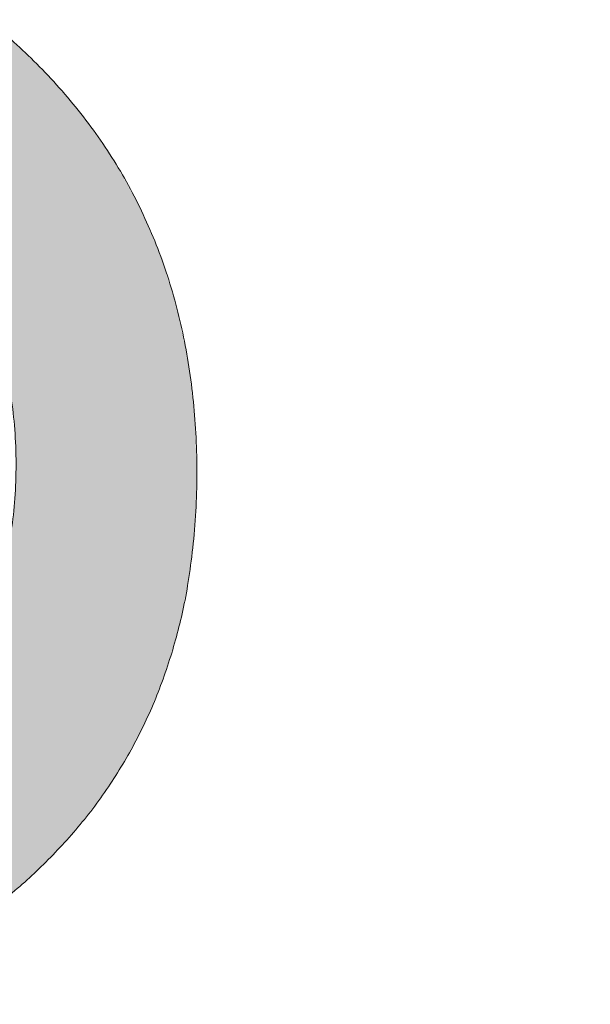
# Model space of a CAD drawing. Header units: inches. Extents: x -467 to -292, y -214 to 28.
# Tile 14 of 81: x -384.833 to -383.963, y -43.674 to -42.174. Entities that reach past the tile are written whole.
import ezdxf

# ---------------------------------------------------------------- set-up
doc = ezdxf.new("R2010")
doc.units = ezdxf.units.IN
doc.header["$LTSCALE"] = 32
doc.header["$MEASUREMENT"] = 0
doc.linetypes.add('Dash Style-1', pattern=[0.083328, 0.041656, -0.041672])
for name, color, linetype, lineweight in [('Black', 7, 'Continuous', 18), ('DashLine', 7, 'Dash Style-1', 13), ('DashLineFill', 7, 'Dash Style-1', 13), ('Drawing', 7, 'Continuous', 18), ('Metal-Black', 7, 'Continuous', 18), ('Metal-DeskStructure', 7, 'Continuous', 13), ('None', 7, 'Continuous', 18), ('Plastic-BracketCover', 7, 'Continuous', 13), ('SolidLine', 7, 'Continuous', 15), ('Wood_1-H', 7, 'Continuous', 13)]:
    doc.layers.add(name, color=color, linetype=linetype, lineweight=lineweight)
doc.layers.add('Metal-Leg', color=7, linetype='Continuous', lineweight=18, true_color=0x4c4c4c)
pattern_1 = [(45, (0, 0), (-1.613, 1.9357), []), (45, (-1.0608, 1.0608), (-0.472346, 0.41676), [])]

# ---------------------------------------------------------------- blocks, each defined once
blk = doc.blocks.new('Group-48')
at = {"layer": 'Plastic-BracketCover', "color": 7}
blk.add_open_spline([(1.5311, -0.711), (1.5385, -0.711), (1.5523, -0.7137), (1.5551, -0.7221), (1.5551, -0.8411), (1.5551, -0.9601), (1.5533, -0.9638), (1.5477, -0.9675), (1.5385, -0.9693), (1.5256, -0.9693), (1.5164, -0.9675), (1.5108, -0.9657), (1.5071, -0.9601), (1.5071, -0.9112), (1.5071, -0.8642), (1.3374, -0.8642), (1.1676, -0.8642), (1.1934, -0.9075), (1.2192, -0.9509), (1.2211, -0.9564), (1.2229, -0.9657), (1.2192, -0.9693), (1.2082, -0.9712), (1.1957, -0.9712), (1.186, -0.9712), (1.1805, -0.9693), (1.1768, -0.9657), (1.175, -0.962), (1.1417, -0.9103), (1.1085, -0.8586), (1.1067, -0.8568), (1.1067, -0.8531), (1.1048, -0.8475), (1.1048, -0.8305), (1.1048, -0.8125), (1.1085, -0.8069), (1.1122, -0.8051), (1.3106, -0.8051), (1.5071, -0.8051), (1.5071, -0.7645), (1.5071, -0.7202), (1.5108, -0.7165), (1.5164, -0.7128), (1.5256, -0.711), (1.5311, -0.711)], degree=2, knots=[0, 0, 0, 0.00261, 0.007831, 0.010441, 0.176195, 0.178805, 0.181415, 0.184026, 0.186636, 0.188594, 0.190551, 0.192509, 0.194467, 0.244389, 0.244389, 0.424498, 0.424498, 0.47805, 0.47805, 0.484241, 0.490432, 0.496622, 0.502813, 0.507071, 0.510941, 0.514811, 0.518682, 0.518682, 0.576295, 0.576295, 0.578743, 0.58119, 0.583638, 0.590247, 0.593184, 0.596122, 0.599059, 0.911881, 0.911881, 0.976501, 0.982376, 0.988251, 0.994125, 1, 1, 1], dxfattribs=at)
blk = doc.blocks.new('1BRPFY-Leg_Plate (2D)')
at = {"layer": 'DashLineFill', "linetype": 'Continuous', "lineweight": 13}
h = blk.add_hatch(dxfattribs=at)
h.set_pattern_fill('Steel', color=253, style=0, pattern_type=2)
h.set_pattern_definition(pattern_1)
edge = h.paths.add_edge_path()
edge.add_arc((-1.7047, -1.7047), 0.126, 180, 270)
edge.add_line((-1.7047, -1.8307), (1.7047, -1.8307))
edge.add_arc((1.7047, -1.7047), 0.126, 270, 360)
edge.add_line((1.8307, -1.7047), (1.8307, 1.7047))
edge.add_arc((1.7047, 1.7047), 0.126, 0, 90)
edge.add_line((1.7047, 1.8307), (-1.7047, 1.8307))
edge.add_arc((-1.7047, 1.7047), 0.126, 90, 180)
edge.add_line((-1.8307, 1.7047), (-1.8307, -1.7047))
at = {"layer": 'DashLineFill', "flags": 128}
blk.add_lwpolyline([(-1.8307, -1.7047, 0.414214), (-1.7047, -1.8307), (1.7047, -1.8307, 0.414214), (1.8307, -1.7047), (1.8307, 1.7047, 0.414214), (1.7047, 1.8307), (-1.7047, 1.8307, 0.414214), (-1.8307, 1.7047)], format="xyb", close=True, dxfattribs=at)
at = {"layer": 'SolidLine', "flags": 128}
blk.add_lwpolyline([(1.2795, -1.1181), (1.2953, -1.1189), (1.311, -1.1212), (1.3264, -1.1251), (1.3413, -1.1304), (1.3556, -1.1372), (1.3692, -1.1453), (1.3819, -1.1548), (1.3937, -1.1654), (1.4043, -1.1771), (1.4137, -1.1898), (1.4219, -1.2034), (1.4287, -1.2178), (1.434, -1.2327), (1.4378, -1.248), (1.4402, -1.2637), (1.4409, -1.2795), (1.4402, -1.2953), (1.4378, -1.311), (1.434, -1.3264), (1.4287, -1.3413), (1.4219, -1.3556), (1.4137, -1.3692), (1.4043, -1.3819), (1.3937, -1.3937), (1.3819, -1.4043), (1.3692, -1.4137), (1.3556, -1.4219), (1.3413, -1.4287), (1.3264, -1.434), (1.311, -1.4378), (1.2953, -1.4402), (1.2795, -1.4409), (1.2637, -1.4402), (1.248, -1.4378), (1.2327, -1.434), (1.2178, -1.4287), (1.2034, -1.4219), (1.1898, -1.4137), (1.1771, -1.4043), (1.1654, -1.3937), (1.1548, -1.3819), (1.1453, -1.3692), (1.1372, -1.3556), (1.1304, -1.3413), (1.1251, -1.3264), (1.1212, -1.311), (1.1189, -1.2953), (1.1181, -1.2795), (1.1189, -1.2637), (1.1212, -1.248), (1.1251, -1.2327), (1.1304, -1.2178), (1.1372, -1.2034), (1.1453, -1.1898), (1.1548, -1.1771), (1.1654, -1.1654), (1.1771, -1.1548), (1.1898, -1.1453), (1.2034, -1.1372), (1.2178, -1.1304), (1.2327, -1.1251), (1.248, -1.1212), (1.2637, -1.1189)], close=True, dxfattribs=at)
at = {"layer": 'Plastic-BracketCover', "color": 7}
blk.add_blockref('Group-48', (0, 0), dxfattribs=at)
blk = doc.blocks.new('1BRPX5-Util_Bkt_Sm-F (2D)')
at = {"layer": 'DashLineFill', "linetype": 'Continuous', "lineweight": 13}
h = blk.add_hatch(dxfattribs=at)
h.set_pattern_fill('Steel', color=253, style=0, pattern_type=2)
h.set_pattern_definition(pattern_1)
edge = h.paths.add_edge_path()
edge.add_line((-4.4685, 4.4134), (-3.1299, 4.4134))
edge.add_line((-3.1299, 4.4134), (-3.1299, -1.8543))
edge.add_line((-3.1299, -1.8543), (-4.4685, -1.8543))
edge.add_line((-4.4685, -1.8543), (-4.4685, -1.9882))
edge.add_line((-4.4685, -1.9882), (-2.4213, -1.9882))
edge.add_line((-2.4213, -1.9882), (-2.4213, -2.3661))
edge.add_arc((-2.3031, -2.3661), 0.1181, 180, 270)
edge.add_line((-2.3031, -2.4843), (2.3031, -2.4843))
edge.add_arc((2.3031, -2.3661), 0.1181, 270, 360)
edge.add_line((2.4213, -2.3661), (2.4213, -1.9882))
edge.add_line((2.4213, -1.9882), (4.4685, -1.9882))
edge.add_line((4.4685, -1.9882), (4.4685, -1.8543))
edge.add_line((4.4685, -1.8543), (3.1299, -1.8543))
edge.add_line((3.1299, -1.8543), (3.1299, 4.4134))
edge.add_line((3.1299, 4.4134), (4.4685, 4.4134))
edge.add_line((4.4685, 4.4134), (4.4685, 4.5472))
edge.add_line((4.4685, 4.5472), (2.4213, 4.5472))
edge.add_line((2.4213, 4.5472), (2.4213, 4.9252))
edge.add_arc((2.3031, 4.9252), 0.1181, 0, 90)
edge.add_line((2.3031, 5.0433), (-2.3031, 5.0433))
edge.add_arc((-2.3031, 4.9252), 0.1181, 90, 180)
edge.add_line((-2.4213, 4.9252), (-2.4213, 4.5472))
edge.add_line((-2.4213, 4.5472), (-4.4685, 4.5472))
edge.add_line((-4.4685, 4.5472), (-4.4685, 4.4134))
at = {"layer": 'SolidLine', "flags": 128}
blk.add_lwpolyline([(1.127, -0.8859), (1.108, -0.926), (1.0851, -0.9641), (1.0586, -0.9998), (1.0288, -1.0327), (0.9959, -1.0626), (0.9602, -1.0891), (0.9221, -1.1119), (0.8819, -1.1309), (0.8401, -1.1459), (0.797, -1.1567), (0.753, -1.1632), (0.7087, -1.1654), (0.6643, -1.1632), (0.6203, -1.1567), (0.5772, -1.1459), (0.5354, -1.1309), (0.4952, -1.1119), (0.4571, -1.0891), (0.4214, -1.0626), (0.3885, -1.0327), (0.3587, -0.9998)], dxfattribs=at)
blk.add_lwpolyline([(1.2795, -1.155), (1.2921, -1.1556), (1.3046, -1.1574), (1.3168, -1.1605), (1.3287, -1.1647), (1.3401, -1.1701), (1.3509, -1.1766), (1.361, -1.1841), (1.3704, -1.1926), (1.3789, -1.2019), (1.3864, -1.2121), (1.3929, -1.2229), (1.3982, -1.2343), (1.4025, -1.2462), (1.4056, -1.2584), (1.4074, -1.2709), (1.408, -1.2835), (1.4074, -1.2961), (1.4056, -1.3085), (1.4025, -1.3208), (1.3982, -1.3326), (1.3929, -1.344), (1.3864, -1.3549), (1.3789, -1.365), (1.3704, -1.3743), (1.361, -1.3828), (1.3509, -1.3903), (1.3401, -1.3968), (1.3287, -1.4022), (1.3168, -1.4064), (1.3046, -1.4095), (1.2921, -1.4113), (1.2795, -1.412), (1.2669, -1.4113), (1.2545, -1.4095), (1.2422, -1.4064), (1.2304, -1.4022), (1.219, -1.3968), (1.2081, -1.3903), (1.198, -1.3828), (1.1887, -1.3743), (1.1802, -1.365), (1.1727, -1.3549), (1.1662, -1.344), (1.1608, -1.3326), (1.1566, -1.3208), (1.1535, -1.3085), (1.1516, -1.2961), (1.151, -1.2835), (1.1516, -1.2709), (1.1535, -1.2584), (1.1566, -1.2462), (1.1608, -1.2343), (1.1662, -1.2229), (1.1727, -1.2121), (1.1802, -1.2019), (1.1887, -1.1926), (1.198, -1.1841), (1.2081, -1.1766), (1.219, -1.1701), (1.2304, -1.1647), (1.2422, -1.1605), (1.2545, -1.1574), (1.2669, -1.1556)], close=True, dxfattribs=at)
blk = doc.blocks.new('Slate-LegBrace (2D)')
at = {"layer": 'DashLineFill', "linetype": 'Continuous', "lineweight": 13}
h = blk.add_hatch(dxfattribs=at)
h.set_pattern_fill('Steel', color=253, style=0, pattern_type=2)
h.set_pattern_definition(pattern_1)
edge = h.paths.add_edge_path()
edge.add_line((-2.1996, -0.1352), (-1.3748, -0.1352))
edge.add_arc((0, -0.0136), 1.3801, 185.0546, 354.9454)
edge.add_line((1.3748, -0.1352), (2.1997, -0.1352))
edge.add_arc((0.0001, -0.0171), 2.2028, 183.0731, 356.9269, ccw=False)
h = blk.add_hatch(dxfattribs=at)
h.set_pattern_fill('Steel', color=253, style=0, pattern_type=2)
h.set_pattern_definition(pattern_1)
edge = h.paths.add_edge_path()
edge.add_line((2.1917, -0.2375), (1.4637, -0.2375))
edge.add_arc((-0.0001, -0.017), 1.4803, 188.5653, 351.4347, ccw=False)
edge.add_line((-1.4639, -0.2375), (-2.1918, -0.2375))
edge.add_line((-2.1918, -0.2375), (-2.1997, -0.1352))
edge.add_line((-2.1997, -0.1352), (-1.3748, -0.1352))
edge.add_arc((0, -0.0136), 1.3801, 185.0546, 354.9454)
edge.add_line((1.3748, -0.1352), (2.1996, -0.1352))
edge.add_line((2.1996, -0.1352), (2.1917, -0.2375))
h = blk.add_hatch(dxfattribs=at)
h.set_pattern_fill('Steel', color=253, style=0, pattern_type=2)
h.set_pattern_definition(pattern_1)
h.paths.add_polyline_path([(1.7388, -0.9364), (1.7471, -0.9368), (1.7553, -0.938), (1.7633, -0.94), (1.7712, -0.9428), (1.7787, -0.9464), (1.7858, -0.9507), (1.7924, -0.9556), (1.7986, -0.9612), (1.8042, -0.9673), (1.8091, -0.974), (1.8134, -0.9811), (1.8169, -0.9886), (1.8197, -0.9964), (1.8218, -1.0045), (1.823, -1.0127), (1.8234, -1.021), (1.823, -1.0293), (1.8218, -1.0375), (1.8197, -1.0456), (1.8169, -1.0534), (1.8134, -1.0609), (1.8091, -1.068), (1.8042, -1.0747), (1.7986, -1.0808), (1.7924, -1.0864), (1.7858, -1.0913), (1.7787, -1.0956), (1.7712, -1.0992), (1.7633, -1.102), (1.7553, -1.104), (1.7471, -1.1052), (1.7388, -1.1056), (1.7305, -1.1052), (1.7223, -1.104), (1.7142, -1.102), (1.7064, -1.0992), (1.6989, -1.0956), (1.6918, -1.0913), (1.6851, -1.0864), (1.679, -1.0808), (1.6734, -1.0747), (1.6684, -1.068), (1.6642, -1.0609), (1.6606, -1.0534), (1.6578, -1.0456), (1.6558, -1.0375), (1.6546, -1.0293), (1.6542, -1.021), (1.6546, -1.0127), (1.6558, -1.0045), (1.6578, -0.9964), (1.6606, -0.9886), (1.6642, -0.9811), (1.6684, -0.974), (1.6734, -0.9673), (1.679, -0.9612), (1.6851, -0.9556), (1.6918, -0.9507), (1.6989, -0.9464), (1.7064, -0.9428), (1.7142, -0.94), (1.7223, -0.938), (1.7305, -0.9368)])
at = {"layer": 'DashLineFill', "flags": 128}
for points in [[(2.1917, -0.2375), (1.4637, -0.2375, -0.860663), (-1.4639, -0.2375), (-2.1918, -0.2375), (-2.1997, -0.1352), (-1.3748, -0.1352, 0.915455), (1.3748, -0.1352), (2.1996, -0.1352)], [(-2.1996, -0.1352), (-1.3748, -0.1352, 0.915455), (1.3748, -0.1352), (2.1997, -0.1352, -0.947752)]]:
    blk.add_lwpolyline(points, format="xyb", close=True, dxfattribs=at)
blk.add_lwpolyline([(1.7388, -0.9364), (1.7471, -0.9368), (1.7553, -0.938), (1.7633, -0.94), (1.7712, -0.9428), (1.7787, -0.9464), (1.7858, -0.9507), (1.7924, -0.9556), (1.7986, -0.9612), (1.8042, -0.9673), (1.8091, -0.974), (1.8134, -0.9811), (1.8169, -0.9886), (1.8197, -0.9964), (1.8218, -1.0045), (1.823, -1.0127), (1.8234, -1.021), (1.823, -1.0293), (1.8218, -1.0375), (1.8197, -1.0456), (1.8169, -1.0534), (1.8134, -1.0609), (1.8091, -1.068), (1.8042, -1.0747), (1.7986, -1.0808), (1.7924, -1.0864), (1.7858, -1.0913), (1.7787, -1.0956), (1.7712, -1.0992), (1.7633, -1.102), (1.7553, -1.104), (1.7471, -1.1052), (1.7388, -1.1056), (1.7305, -1.1052), (1.7223, -1.104), (1.7142, -1.102), (1.7064, -1.0992), (1.6989, -1.0956), (1.6918, -1.0913), (1.6851, -1.0864), (1.679, -1.0808), (1.6734, -1.0747), (1.6684, -1.068), (1.6642, -1.0609), (1.6606, -1.0534), (1.6578, -1.0456), (1.6558, -1.0375), (1.6546, -1.0293), (1.6542, -1.021), (1.6546, -1.0127), (1.6558, -1.0045), (1.6578, -0.9964), (1.6606, -0.9886), (1.6642, -0.9811), (1.6684, -0.974), (1.6734, -0.9673), (1.679, -0.9612), (1.6851, -0.9556), (1.6918, -0.9507), (1.6989, -0.9464), (1.7064, -0.9428), (1.7142, -0.94), (1.7223, -0.938), (1.7305, -0.9368)], close=True, dxfattribs=at)
blk = doc.blocks.new('TLLegSleeve (2D)')
at = {"layer": 'DashLineFill', "linetype": 'Continuous', "lineweight": 13}
h = blk.add_hatch(dxfattribs=at)
h.set_pattern_fill('Steel', color=253, style=0, pattern_type=2)
h.set_pattern_definition(pattern_1)
edge = h.paths.add_edge_path()
edge.add_line((1.0827, 1.4023), (1.0827, 2.9134))
edge.add_arc((0, 2.9134), 1.0827, 0, 180)
edge.add_line((-1.0827, 2.9134), (-1.0827, 1.4023))
edge.add_arc((0, 0), 1.7717, 127.6699, 412.3301)
edge.add_line((1.0827, 1.4023), (1.0827, 1.4023))
edge = h.paths.add_edge_path()
edge.add_arc((0, 2.9134), 0.748, 180, 360)
edge.add_arc((0, 2.9134), 0.748, 0, 180)
edge.add_line((-0.748, 2.9134), (-0.748, 2.9134))
edge = h.paths.add_edge_path()
edge.add_arc((0, 0), 1.437, 180, 360)
edge.add_arc((0, 0), 1.437, 0, 180)
edge.add_line((-1.437, 0), (-1.437, 0))
at = {"layer": 'DashLine', "color": 8, "flags": 128}
blk.add_lwpolyline([(1.6535, 0), (1.6456, -0.1621), (1.6218, -0.3226), (1.5823, -0.48), (1.5277, -0.6328), (1.4583, -0.7795), (1.3749, -0.9187), (1.2782, -1.049), (1.1692, -1.1692), (1.049, -1.2782), (0.9187, -1.3749), (0.7795, -1.4583), (0.6328, -1.5277), (0.48, -1.5823), (0.3226, -1.6218), (0.1621, -1.6456), (0, -1.6535), (-0.1621, -1.6456), (-0.3226, -1.6218), (-0.48, -1.5823), (-0.6328, -1.5277), (-0.7795, -1.4583), (-0.9187, -1.3749), (-1.049, -1.2782), (-1.1692, -1.1692), (-1.2782, -1.049), (-1.3749, -0.9187), (-1.4583, -0.7795), (-1.5277, -0.6328), (-1.5823, -0.48), (-1.6218, -0.3226), (-1.6456, -0.1621), (-1.6535, 0), (-1.6456, 0.1621), (-1.6218, 0.3226), (-1.5823, 0.48), (-1.5277, 0.6328), (-1.4583, 0.7795), (-1.3749, 0.9187), (-1.2782, 1.049), (-1.1692, 1.1692), (-1.049, 1.2782), (-0.9187, 1.3749), (-0.7795, 1.4583), (-0.6328, 1.5277), (-0.48, 1.5823), (-0.3226, 1.6218), (-0.1621, 1.6456), (0, 1.6535), (0.1621, 1.6456), (0.3226, 1.6218), (0.48, 1.5823), (0.6328, 1.5277), (0.7795, 1.4583), (0.9187, 1.3749), (1.049, 1.2782), (1.1692, 1.1692), (1.2782, 1.049), (1.3749, 0.9187), (1.4583, 0.7795), (1.5277, 0.6328), (1.5823, 0.48), (1.6218, 0.3226), (1.6456, 0.1621)], close=True, dxfattribs=at)
at = {"layer": 'DashLineFill', "flags": 128}
for points in [[(1.0827, 1.4023), (1.0827, 2.9134, 1), (-1.0827, 2.9134), (-1.0827, 1.4023, 2.931619), (1.0827, 1.4023)], [(-1.437, 0, 1), (1.437, 0, 1), (-1.437, 0)]]:
    blk.add_lwpolyline(points, format="xyb", close=True, dxfattribs=at)
blk = doc.blocks.new('Group-53')
at = {"layer": 'SolidLine', "flags": 128}
blk.add_lwpolyline([(6.6732, -70.5118, -0.414214), (8.3858, -68.7992, -0.414214), (10.0984, -70.5118, -0.414214), (8.3858, -72.2244, -0.414214)], format="xyb", close=True, dxfattribs=at)
at = {"layer": 'Wood_1-H', "color": 7, "rotation": 90}
for name in ['1BRPX5-Util_Bkt_Sm-F (2D)', 'Slate-LegBrace (2D)', '1BRPFY-Leg_Plate (2D)', 'TLLegSleeve (2D)']:
    blk.add_blockref(name, (8.3858, -70.5118), dxfattribs=at)
blk = doc.blocks.new('TL14_lower_leg (2D)')
at = {"layer": 'DashLine', "flags": 128}
blk.add_lwpolyline([(0, 1.378), (0.1351, 1.3713), (0.2688, 1.3515), (0.4, 1.3186), (0.5273, 1.2731), (0.6496, 1.2152), (0.7655, 1.1457), (0.8742, 1.0652), (0.9744, 0.9744), (1.0652, 0.8742), (1.1457, 0.7655), (1.2152, 0.6496), (1.2731, 0.5273), (1.3186, 0.4), (1.3515, 0.2688), (1.3713, 0.1351), (1.378, 0), (1.3713, -0.1351), (1.3515, -0.2688), (1.3186, -0.4), (1.2731, -0.5273), (1.2152, -0.6496), (1.1457, -0.7655), (1.0652, -0.8742), (0.9744, -0.9744), (0.8742, -1.0652), (0.7655, -1.1457), (0.6496, -1.2152), (0.5273, -1.2731), (0.4, -1.3186), (0.2688, -1.3515), (0.1351, -1.3713), (0, -1.378), (-0.1351, -1.3713), (-0.2688, -1.3515), (-0.4, -1.3186), (-0.5273, -1.2731), (-0.6496, -1.2152), (-0.7655, -1.1457), (-0.8742, -1.0652), (-0.9744, -0.9744), (-1.0652, -0.8742), (-1.1457, -0.7655), (-1.2152, -0.6496), (-1.2731, -0.5273), (-1.3186, -0.4), (-1.3515, -0.2688), (-1.3713, -0.1351), (-1.378, 0), (-1.3713, 0.1351), (-1.3515, 0.2688), (-1.3186, 0.4), (-1.2731, 0.5273), (-1.2152, 0.6496), (-1.1457, 0.7655), (-1.0652, 0.8742), (-0.9744, 0.9744), (-0.8742, 1.0652), (-0.7655, 1.1457), (-0.6496, 1.2152), (-0.5273, 1.2731), (-0.4, 1.3186), (-0.2688, 1.3515), (-0.1351, 1.3713)], close=True, dxfattribs=at)
blk = doc.blocks.new('Group-65')
at = {"layer": 'SolidLine', "color": 7}
for points, knots in [([(1.5148, 5.0603), (1.5185, 5.0603), (1.5222, 5.0584), (1.5241, 5.0511), (1.5259, 5.0381), (1.5259, 5.0197), (1.5241, 5.0086), (1.5222, 5.0012), (1.5167, 4.9975), (1.5111, 4.9957), (1.4585, 4.9754), (1.4059, 4.9551), (1.3875, 4.9477), (1.358, 4.9329), (1.3358, 4.9108), (1.3247, 4.8813), (1.3247, 4.8416), (1.3247, 4.8222), (1.4198, 4.8222), (1.5185, 4.8222), (1.5222, 4.8185), (1.5241, 4.8111), (1.5259, 4.8001), (1.5259, 4.7835), (1.5241, 4.7724), (1.5222, 4.765), (1.5185, 4.7613), (1.3072, 4.7613), (1.0867, 4.7613), (1.0756, 4.7761), (1.0756, 4.8314), (1.0756, 4.896), (1.0774, 4.9182), (1.0793, 4.9274), (1.083, 4.9532), (1.1033, 4.9938), (1.1328, 5.0197), (1.1716, 5.0344), (1.2159, 5.0344), (1.2528, 5.0215), (1.2805, 4.9994), (1.2989, 4.9662), (1.3063, 4.9477), (1.3118, 4.9588), (1.3266, 4.9772), (1.3469, 4.992), (1.3746, 5.0049), (1.3912, 5.0123), (1.4401, 5.0326), (1.489, 5.0529), (1.5019, 5.0584), (1.513, 5.0603), (1.5148, 5.0603)], [0, 0, 0, 0.004018, 0.008035, 0.012053, 0.01607, 0.020088, 0.024105, 0.028123, 0.03214, 0.03214, 0.070951, 0.070951, 0.084634, 0.098317, 0.112001, 0.125684, 0.138745, 0.138745, 0.202807, 0.205295, 0.207782, 0.21027, 0.212758, 0.214748, 0.216739, 0.218729, 0.220719, 0.332671, 0.339637, 0.346603, 0.391882, 0.407555, 0.423229, 0.423229, 0.466696, 0.510164, 0.553631, 0.597099, 0.640566, 0.684033, 0.727501, 0.770968, 0.770968, 0.798042, 0.825115, 0.852188, 0.879262, 0.879262, 0.958132, 0.958132, 0.979066, 1, 1, 1]), ([(1.2011, 4.9717), (1.1734, 4.9717), (1.1383, 4.9477), (1.1291, 4.92), (1.1273, 4.9108), (1.1254, 4.8887), (1.1254, 4.8471), (1.1254, 4.8222), (1.2011, 4.8222), (1.2768, 4.8222), (1.2768, 4.8508), (1.2768, 4.9034), (1.2657, 4.9366), (1.2435, 4.9606), (1.2159, 4.9717), (1.2011, 4.9717)], [0, 0, 0, 0.142515, 0.285031, 0.285031, 0.330993, 0.376955, 0.445899, 0.445899, 0.655281, 0.655281, 0.734439, 0.800829, 0.867219, 0.93361, 1, 1, 1]), ([(1.3949, 4.694), (1.417, 4.694), (1.4521, 4.6829), (1.4816, 4.6644), (1.5019, 4.6367), (1.5241, 4.5869), (1.5241, 4.4799), (1.5241, 4.4134), (1.513, 4.3987), (1.2998, 4.3987), (1.0867, 4.3987), (1.0756, 4.4134), (1.0756, 4.4716), (1.0756, 4.5629), (1.0922, 4.6146), (1.1199, 4.6478), (1.1623, 4.6663), (1.2048, 4.6663), (1.2343, 4.6589), (1.2583, 4.6441), (1.2786, 4.6201), (1.2841, 4.6072), (1.2878, 4.6257), (1.3063, 4.6571), (1.334, 4.681), (1.3727, 4.694), (1.3949, 4.694)], [0, 0, 0, 0.031455, 0.06291, 0.094366, 0.125821, 0.188731, 0.266159, 0.275837, 0.285516, 0.435531, 0.44521, 0.454888, 0.521427, 0.574659, 0.627891, 0.681123, 0.734355, 0.762747, 0.791139, 0.819531, 0.847924, 0.847924, 0.885943, 0.923962, 0.961981, 1, 1, 1]), ([(1.3986, 4.6312), (1.3783, 4.6312), (1.3487, 4.6183), (1.3284, 4.5943), (1.3174, 4.5574), (1.3174, 4.4937), (1.3174, 4.4577), (1.3958, 4.4577), (1.4742, 4.4577), (1.4742, 4.5011), (1.4742, 4.5851), (1.4465, 4.6183), (1.417, 4.6312), (1.3986, 4.6312)], [0, 0, 0, 0.079156, 0.158312, 0.237468, 0.316624, 0.419526, 0.419526, 0.643799, 0.643799, 0.767809, 0.883905, 0.941952, 1, 1, 1]), ([(1.1956, 4.6054), (1.1789, 4.6054), (1.1531, 4.5961), (1.1347, 4.5758), (1.1254, 4.5445), (1.1254, 4.4891), (1.1254, 4.4577), (1.1974, 4.4577), (1.2694, 4.4577), (1.2694, 4.4919), (1.2694, 4.5482), (1.2583, 4.5777), (1.238, 4.5961), (1.2103, 4.6054), (1.1956, 4.6054)], [0, 0, 0, 0.074499, 0.148998, 0.223496, 0.297995, 0.395417, 0.395417, 0.61891, 0.61891, 0.724928, 0.793696, 0.862464, 0.931232, 1, 1, 1]), ([(1.5001, 4.3229), (1.5074, 4.3229), (1.5213, 4.3201), (1.5241, 4.3118), (1.5241, 4.1927), (1.5241, 4.0737), (1.5222, 4.07), (1.5167, 4.0663), (1.5074, 4.0645), (1.4945, 4.0645), (1.4853, 4.0663), (1.4798, 4.0682), (1.4761, 4.0737), (1.4761, 4.1226), (1.4761, 4.1697), (1.3063, 4.1697), (1.1365, 4.1697), (1.1623, 4.1263), (1.1882, 4.0829), (1.19, 4.0774), (1.1919, 4.0682), (1.1882, 4.0645), (1.1771, 4.0626), (1.1646, 4.0626), (1.155, 4.0626), (1.1494, 4.0645), (1.1457, 4.0682), (1.1439, 4.0719), (1.1107, 4.1235), (1.0774, 4.1752), (1.0756, 4.1771), (1.0756, 4.1807), (1.0738, 4.1863), (1.0738, 4.2034), (1.0738, 4.2214), (1.0774, 4.2269), (1.0811, 4.2287), (1.2795, 4.2287), (1.4761, 4.2287), (1.4761, 4.2693), (1.4761, 4.3136), (1.4798, 4.3173), (1.4853, 4.321), (1.4945, 4.3229), (1.5001, 4.3229)], [0, 0, 0, 0.00261, 0.007831, 0.010441, 0.176195, 0.178805, 0.181415, 0.184026, 0.186636, 0.188594, 0.190551, 0.192509, 0.194467, 0.244389, 0.244389, 0.424498, 0.424498, 0.47805, 0.47805, 0.484241, 0.490432, 0.496622, 0.502813, 0.507071, 0.510941, 0.514811, 0.518682, 0.518682, 0.576295, 0.576295, 0.578743, 0.58119, 0.583638, 0.590247, 0.593184, 0.596122, 0.599059, 0.911881, 0.911881, 0.976501, 0.982376, 0.988251, 0.994125, 1, 1, 1])]:
    blk.add_open_spline(points, degree=2, knots=knots, dxfattribs=at)
blk = doc.blocks.new('1BRPT9-Bracket (2D)')
at = {"layer": 'DashLineFill', "linetype": 'Continuous', "lineweight": 13}
h = blk.add_hatch(dxfattribs=at)
h.set_pattern_fill('Steel', color=253, style=0, pattern_type=2)
h.set_pattern_definition(pattern_1)
edge = h.paths.add_edge_path()
edge.add_arc((1.6779, -8.4882), 0.252, 270, 360)
edge.add_line((1.9299, -8.4882), (1.9299, -7.4803))
edge.add_line((1.9299, -7.4803), (2.3236, -7.4803))
edge.add_line((2.3236, -7.4803), (2.3236, 7.4611))
edge.add_line((2.3236, 7.4611), (1.9299, 7.4803))
edge.add_line((1.9299, 7.4803), (1.9299, 8.4882))
edge.add_arc((1.6779, 8.4882), 0.252, 360, 450)
edge.add_line((1.6779, 8.7402), (-2.3221, 8.7402))
edge.add_line((-2.3221, 8.7402), (-2.3221, -8.7402))
edge.add_line((-2.3221, -8.7402), (1.6779, -8.7402))
at = {"layer": 'SolidLine', "color": 7}
blk.add_blockref('Group-65', (0, 0), dxfattribs=at)
blk = doc.blocks.new('Group-77')
at = {"layer": 'DashLineFill', "linetype": 'Continuous', "lineweight": 13}
h = blk.add_hatch(dxfattribs=at)
h.set_pattern_fill('Steel', color=253, style=0, pattern_type=2)
h.set_pattern_definition(pattern_1)
h.paths.add_polyline_path([(-2.0669, 1.3976), (2.0669, 1.3976), (2.0669, 0.1378), (2.1063, 0.1378), (2.1063, -0.1378), (2.0669, -0.1378), (2.0669, -5.2756), (2.1063, -5.2756), (2.1063, -5.5512), (2.0669, -5.5512), (2.0669, -5.8268), (-2.0669, -5.8268), (-2.0669, -5.5512), (-2.1063, -5.5512), (-2.1063, -5.2756), (-2.0669, -5.2756), (-2.0669, -0.1378), (-2.1063, -0.1378), (-2.1063, 0.1378), (-2.0669, 0.1378)])
blk = doc.blocks.new('TL14_upper_leg (2D)')
at = {"layer": 'DashLine', "flags": 128}
blk.add_lwpolyline([(0, 1.2205), (0.1196, 1.2146), (0.2381, 1.197), (0.3543, 1.1679), (0.4671, 1.1276), (0.5753, 1.0764), (0.6781, 1.0148), (0.7743, 0.9434), (0.863, 0.863), (0.9434, 0.7743), (1.0148, 0.6781), (1.0764, 0.5753), (1.1276, 0.4671), (1.1679, 0.3543), (1.197, 0.2381), (1.2146, 0.1196), (1.2205, 0), (1.2146, -0.1196), (1.197, -0.2381), (1.1679, -0.3543), (1.1276, -0.4671), (1.0764, -0.5753), (1.0148, -0.6781), (0.9434, -0.7743), (0.863, -0.863), (0.7743, -0.9434), (0.6781, -1.0148), (0.5753, -1.0764), (0.4671, -1.1276), (0.3543, -1.1679), (0.2381, -1.197), (0.1196, -1.2146), (0, -1.2205), (-0.1196, -1.2146), (-0.2381, -1.197), (-0.3543, -1.1679), (-0.4671, -1.1276), (-0.5753, -1.0764), (-0.6781, -1.0148), (-0.7743, -0.9434), (-0.863, -0.863), (-0.9434, -0.7743), (-1.0148, -0.6781), (-1.0764, -0.5753), (-1.1276, -0.4671), (-1.1679, -0.3543), (-1.197, -0.2381), (-1.2146, -0.1196), (-1.2205, 0), (-1.2146, 0.1196), (-1.197, 0.2381), (-1.1679, 0.3543), (-1.1276, 0.4671), (-1.0764, 0.5753), (-1.0148, 0.6781), (-0.9434, 0.7743), (-0.863, 0.863), (-0.7743, 0.9434), (-0.6781, 1.0148), (-0.5753, 1.0764), (-0.4671, 1.1276), (-0.3543, 1.1679), (-0.2381, 1.197), (-0.1196, 1.2146)], close=True, dxfattribs=at)
at = {"layer": 'DashLine', "color": 7}
blk.add_blockref('Group-77', (0, 0), dxfattribs=at)
blk = doc.blocks.new('Group-78')
at = {"layer": 'Metal-DeskStructure', "linetype": 'Continuous', "lineweight": 0, "true_color": 0xff0000}
blk.add_hatch(color=1, dxfattribs=at).paths.add_polyline_path([(0.3681, -0.5856), (0.7126, -0.5167), (0.7261, -0.5785), (0.7413, -0.6359), (0.7582, -0.6888), (0.7768, -0.7372), (0.7971, -0.7811), (0.8191, -0.8205), (0.8428, -0.8555), (0.8682, -0.886), (0.8961, -0.9125), (0.9272, -0.9354), (0.9617, -0.9549), (0.9994, -0.9708), (1.0404, -0.9831), (1.0847, -0.992), (1.1322, -0.9972), (1.1831, -0.999), (1.2418, -0.9967), (1.2969, -0.9897), (1.3484, -0.9781), (1.3962, -0.9619), (1.4404, -0.941), (1.481, -0.9155), (1.5179, -0.8853), (1.5512, -0.8505), (1.5807, -0.8122), (1.6063, -0.7717), (1.628, -0.729), (1.6457, -0.6841), (1.6595, -0.637), (1.6693, -0.5876), (1.6752, -0.5361), (1.6772, -0.4823), (1.6751, -0.431), (1.6689, -0.3819), (1.6586, -0.3352), (1.6441, -0.2908), (1.6255, -0.2487), (1.6027, -0.2089), (1.5758, -0.1714), (1.5448, -0.1362), (1.5105, -0.1043), (1.4741, -0.0766), (1.4353, -0.0532), (1.3943, -0.034), (1.3511, -0.0191), (1.3056, -0.0085), (1.2578, -0.0021), (1.2078, 0), (1.1862, -0.0005), (1.1633, -0.0022), (1.1391, -0.0048), (1.1136, -0.0086), (1.0869, -0.0135), (1.0589, -0.0194), (1.0295, -0.0264), (0.999, -0.0344), (1.0323, 0.2411), (1.0394, 0.2404), (1.0461, 0.2397), (1.0525, 0.2392), (1.0584, 0.2387), (1.064, 0.2384), (1.0693, 0.2381), (1.0741, 0.238), (1.0786, 0.2379), (1.1222, 0.2394), (1.1648, 0.2439), (1.2062, 0.2515), (1.2466, 0.262), (1.2859, 0.2755), (1.3241, 0.2921), (1.3612, 0.3117), (1.3973, 0.3343), (1.4306, 0.36), (1.4595, 0.3889), (1.4839, 0.4211), (1.5039, 0.4566), (1.5194, 0.4953), (1.5305, 0.5372), (1.5372, 0.5824), (1.5394, 0.6308), (1.5377, 0.6698), (1.5325, 0.7071), (1.5239, 0.7426), (1.5119, 0.7764), (1.4965, 0.8086), (1.4776, 0.839), (1.4553, 0.8676), (1.4296, 0.8946), (1.4011, 0.9191), (1.3707, 0.9403), (1.3383, 0.9582), (1.3039, 0.9729), (1.2675, 0.9843), (1.2291, 0.9925), (1.1888, 0.9974), (1.1465, 0.999), (1.1043, 0.9974), (1.0639, 0.9926), (1.0254, 0.9845), (0.9886, 0.9732), (0.9536, 0.9586), (0.9205, 0.9409), (0.8891, 0.9199), (0.8596, 0.8957), (0.8322, 0.8682), (0.8074, 0.8375), (0.7852, 0.8036), (0.7655, 0.7665), (0.7484, 0.7261), (0.7339, 0.6825), (0.722, 0.6357), (0.7126, 0.5856), (0.3681, 0.6545), (0.3847, 0.7262), (0.4058, 0.7937), (0.4316, 0.8571), (0.4619, 0.9164), (0.4968, 0.9715), (0.5364, 1.0225), (0.5805, 1.0693), (0.6292, 1.1121), (0.6817, 1.1501), (0.7374, 1.1832), (0.7962, 1.2111), (0.8581, 1.234), (0.9231, 1.2517), (0.9912, 1.2644), (1.0624, 1.2721), (1.1368, 1.2746), (1.1885, 1.2733), (1.2391, 1.2692), (1.2888, 1.2625), (1.3374, 1.2531), (1.385, 1.241), (1.4316, 1.2262), (1.4771, 1.2087), (1.5216, 1.1885), (1.5643, 1.166), (1.6044, 1.1415), (1.642, 1.115), (1.6769, 1.0866), (1.7093, 1.0562), (1.739, 1.0239), (1.7662, 0.9896), (1.7908, 0.9533), (1.8126, 0.9157), (1.8315, 0.8776), (1.8475, 0.8389), (1.8606, 0.7997), (1.8708, 0.76), (1.8781, 0.7196), (1.8824, 0.6787), (1.8839, 0.6373), (1.8825, 0.5979), (1.8784, 0.5595), (1.8716, 0.5219), (1.8621, 0.4852), (1.8498, 0.4495), (1.8348, 0.4147), (1.8171, 0.3807), (1.7967, 0.3477), (1.7735, 0.316), (1.7478, 0.2859), (1.7193, 0.2574), (1.6882, 0.2306), (1.6545, 0.2055), (1.618, 0.182), (1.579, 0.1602), (1.5372, 0.1399), (1.5917, 0.1253), (1.6433, 0.1071), (1.692, 0.0855), (1.7377, 0.0604), (1.7805, 0.0318), (1.8204, -0.0002), (1.8574, -0.0358), (1.8914, -0.0748), (1.9219, -0.1169), (1.9484, -0.1614), (1.9708, -0.2086), (1.9891, -0.2582), (2.0034, -0.3104), (2.0135, -0.3652), (2.0196, -0.4225), (2.0217, -0.4823), (2.0179, -0.5636), (2.0066, -0.6417), (1.9878, -0.7167), (1.9614, -0.7886), (1.9275, -0.8572), (1.886, -0.9227), (1.837, -0.9851), (1.7805, -1.0442), (1.7183, -1.0982), (1.652, -1.145), (1.5818, -1.1846), (1.5076, -1.217), (1.4295, -1.2422), (1.3474, -1.2602), (1.2613, -1.271), (1.1712, -1.2746), (1.0898, -1.2716), (1.012, -1.2626), (0.9376, -1.2477), (0.8668, -1.2267), (0.7996, -1.1998), (0.7358, -1.1668), (0.6756, -1.1279), (0.619, -1.083), (0.567, -1.0333), (0.5209, -0.98), (0.4807, -0.9232), (0.4464, -0.8628), (0.418, -0.7989), (0.3955, -0.7314), (0.3789, -0.6603)])
at = {"layer": 'Metal-DeskStructure', "color": 7}
blk.add_open_spline([(0.3681, -0.5856), (0.5404, -0.5512), (0.7126, -0.5167), (0.7632, -0.7729), (0.9731, -0.999), (1.4253, -0.999), (1.6772, -0.7019), (1.6772, -0.2724), (1.4124, 0), (1.1238, 0), (0.999, -0.0344), (1.0157, 0.1033), (1.0323, 0.2411), (1.0614, 0.2379), (1.2552, 0.2379), (1.5394, 0.4306), (1.5394, 0.7902), (1.3198, 0.999), (0.9742, 0.999), (0.7449, 0.7923), (0.7126, 0.5856), (0.5404, 0.6201), (0.3681, 0.6545), (0.4252, 0.9495), (0.8332, 1.2746), (1.3456, 1.2746), (1.6976, 1.1024), (1.8839, 0.8042), (1.8839, 0.478), (1.7095, 0.2175), (1.5372, 0.1399), (1.7611, 0.0883), (2.0217, -0.2379), (2.0217, -0.8139), (1.5394, -1.2746), (0.8386, -1.2746), (0.3993, -0.8914), (0.3681, -0.5856)], degree=2, knots=[0, 0, 0, 0.024411, 0.024411, 0.060704, 0.096998, 0.138875, 0.180752, 0.220781, 0.260811, 0.277244, 0.277244, 0.294851, 0.294851, 0.298561, 0.336586, 0.374611, 0.404867, 0.435123, 0.465191, 0.495259, 0.495259, 0.520506, 0.520506, 0.563687, 0.606869, 0.636575, 0.666281, 0.695988, 0.724353, 0.752717, 0.752717, 0.787228, 0.821738, 0.868563, 0.915387, 0.957694, 1, 1, 1], dxfattribs=at)
blk = doc.blocks.new('SlateLegLocator-R3')
at = {"color": 255, "linetype": 'Dash Style-1', "lineweight": 5}
blk.add_wipeout([(-2.1063, 1.378), (2.1063, 1.378), (2.1063, -5.8071), (-2.1063, -5.8071)], dxfattribs=at).dxf.layer = 'Black'
at = {"layer": 'Metal-DeskStructure', "color": 7}
blk.add_blockref('Group-78', (0, 0), dxfattribs=at)
blk = doc.blocks.new('StructEnd-R3 (2D)')
at = {"layer": 'Metal-Black', "color": 7}
blk.add_blockref('1BRPT9-Bracket (2D)', (-0.0002, -6.1024), dxfattribs=at)
at = {"layer": 'Metal-Leg', "color": 7}
blk.add_blockref('TL14_upper_leg (2D)', (0, 0), dxfattribs=at)
at = {"layer": 'Metal-DeskStructure', "color": 7}
blk.add_blockref('SlateLegLocator-R3', (0, 0), dxfattribs=at)
blk = doc.blocks.new('Group-90')
at = {"layer": 'None'}
blk.add_blockref('Group-53', (0, 0), dxfattribs=at)
at = {"layer": 'SolidLine', "color": 7, "rotation": 90}
blk.add_blockref('TL14_lower_leg (2D)', (8.3071, -70.5118), dxfattribs=at)
blk.add_blockref('StructEnd-R3 (2D)', (8.3071, -70.5118), dxfattribs=at)
blk = doc.blocks.new('SL Runoff Utility L Desk2 (2D)')
at = {"layer": 'None'}
blk.add_blockref('Group-90', (0, 0), dxfattribs=at)
at = {"layer": 'Drawing', "color": 0, "flags": 1}
for tag in ['Tag', 'Catalog', 'Option1', 'Option2', 'Option3', 'Option4', 'Option5', 'Option6', 'Option7', 'Option8', 'Option9', 'Option10', 'Option11', 'Option12', 'Custom', 'FinishGroup', 'Discount', 'Item2', 'Item3', 'Item6', 'Item9', 'Item10', 'Item12', 'Item13', 'Item16', 'Item19', 'Item20', 'Item21', 'Item22', 'Item23', 'Item24', 'Item25', 'Item8', 'Item18', 'Item1', 'Item4', 'Item5', 'Item7', 'Item11', 'Item14', 'Item15', 'Item17']:
    blk.add_attdef(tag, (-39.5672, -45.141), '', height=0.00709, dxfattribs=at)

msp = doc.modelspace()

# ---------------------------------------------------------------- block references
at = {"layer": 'Drawing'}
msp.add_blockref('SL Runoff Utility L Desk2 (2D)', (-394.1446, 26.4764), dxfattribs=at)

doc.saveas('drawing.dxf')
